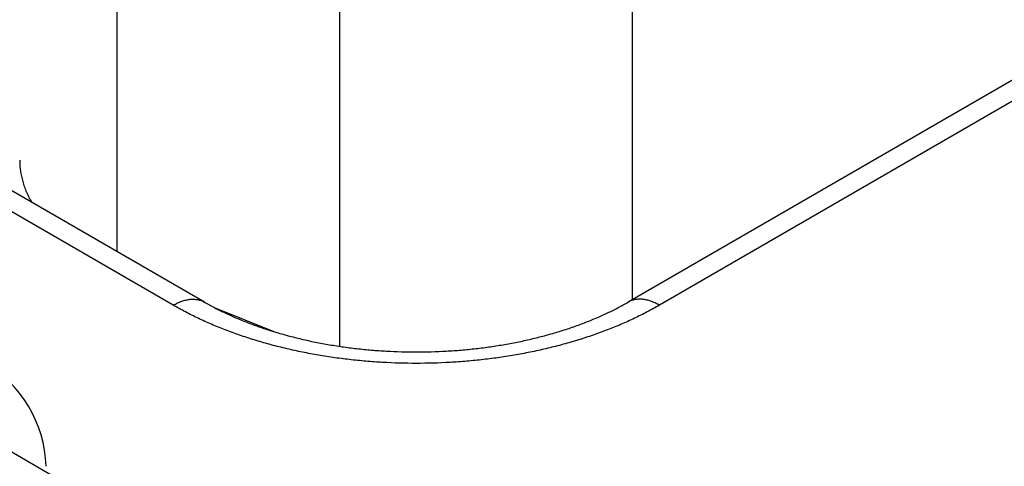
# Model space of a CAD drawing. Header units: inches. Extents: x 0 to 34, y 0 to 22.
# Tile 45 of 78: x 23.782 to 24.257, y 16.602 to 16.817. Entities that reach past the tile are written whole.
import ezdxf

# ---------------------------------------------------------------- set-up
doc = ezdxf.new("R2010")
doc.units = ezdxf.units.IN
doc.header["$LTSCALE"] = 1.87
doc.header["$MEASUREMENT"] = 0
doc.layers.get('0').update_dxf_attribs({"linetype": 'CONTINUOUS'})

msp = doc.modelspace()

# ---------------------------------------------------------------- linework, layer by layer
at = {"color": 7, "linetype": 'CONTINUOUS'}
for p, q in [((22.19829, 17.52121), (24.79352, 16.02276)), ((24.45519, 16.90007), (24.07548, 16.68083)), ((24.4702, 16.89859), (24.09048, 16.67934)), ((23.82938, 16.70508), (23.82938, 16.88656)), ((24.07756, 16.68203), (24.07756, 16.8503)), ((23.93668, 16.65954), (23.93668, 16.84318)), ((23.85639, 16.67934), (23.73547, 16.74916)), ((23.87139, 16.68083), (23.75047, 16.75064)), ((23.87609, 16.67825), (23.90478, 16.66666))]:
    msp.add_line(p, q, dxfattribs=at)
msp.add_arc((23.73519, 16.60003), 0.06, 1.7319, 59.9984, dxfattribs=at)
for points, knots in [([(23.78247, 16.74917), (23.78247, 16.7483), (23.78253, 16.74657), (23.78281, 16.74398), (23.78327, 16.74139), (23.78391, 16.73882), (23.78473, 16.73627), (23.78574, 16.73374), (23.78692, 16.73124), (23.78781, 16.7296), (23.78829, 16.72879)], [0, 0, 0, 0, 0.12098, 0.242361, 0.364539, 0.487895, 0.612793, 0.739573, 0.868547, 1, 1, 1, 1]), ([(23.85639, 16.67934), (23.85706, 16.67973), (23.85841, 16.68044), (23.86047, 16.68128), (23.8625, 16.68187), (23.86447, 16.6822), (23.86606, 16.68226), (23.86729, 16.68217), (23.86817, 16.68203), (23.86902, 16.68183), (23.86985, 16.68156), (23.87064, 16.68123), (23.87114, 16.68097), (23.87139, 16.68083)], [0, 0, 0, 0, 0.148569, 0.289427, 0.422615, 0.548501, 0.667827, 0.72541, 0.781814, 0.837244, 0.891923, 0.946091, 1, 1, 1, 1]), ([(24.09048, 16.67934), (24.0898, 16.67973), (24.08845, 16.68044), (24.08639, 16.68128), (24.08437, 16.68187), (24.0824, 16.6822), (24.0808, 16.68226), (24.07958, 16.68217), (24.0787, 16.68203), (24.07784, 16.68183), (24.07702, 16.68156), (24.07623, 16.68123), (24.07572, 16.68097), (24.07548, 16.68083)], [0, 0, 0, 0, 0.148569, 0.289427, 0.422615, 0.548501, 0.667827, 0.72541, 0.781814, 0.837244, 0.891923, 0.946091, 1, 1, 1, 1]), ([(24.09048, 16.67934), (24.08854, 16.67822), (24.08457, 16.67604), (24.07842, 16.67298), (24.07201, 16.6701), (24.06537, 16.6674), (24.0585, 16.66489), (24.05144, 16.66258), (24.04418, 16.66048), (24.03675, 16.65858), (24.02918, 16.65689), (24.02146, 16.65542), (24.01364, 16.65417), (24.00571, 16.65315), (23.99771, 16.65234), (23.98695, 16.65158), (23.97343, 16.6512), (23.95991, 16.65158), (23.94915, 16.65234), (23.94115, 16.65315), (23.93323, 16.65417), (23.9254, 16.65542), (23.91769, 16.65689), (23.91011, 16.65858), (23.90268, 16.66048), (23.89543, 16.66258), (23.88836, 16.66489), (23.8815, 16.6674), (23.87485, 16.6701), (23.86845, 16.67298), (23.8623, 16.67604), (23.85832, 16.67822), (23.85639, 16.67934)], [0, 0, 0, 0, 0.027597, 0.055844, 0.084717, 0.114188, 0.144225, 0.174793, 0.205853, 0.237364, 0.269281, 0.301559, 0.334149, 0.367002, 0.400067, 0.433291, 0.5, 0.566709, 0.599933, 0.632998, 0.665851, 0.698441, 0.730719, 0.762636, 0.794147, 0.825207, 0.855775, 0.885812, 0.915283, 0.944156, 0.972403, 1, 1, 1, 1]), ([(23.87139, 16.68083), (23.87299, 16.6799), (23.87629, 16.67809), (23.88143, 16.67554), (23.88685, 16.67311), (23.89252, 16.67081), (23.89843, 16.66867), (23.90455, 16.66667), (23.91088, 16.66485), (23.91738, 16.6632), (23.92403, 16.66172), (23.93083, 16.66044), (23.93775, 16.65934), (23.94477, 16.65844), (23.95186, 16.65773), (23.96142, 16.65706), (23.97343, 16.65672), (23.98544, 16.65706), (23.995, 16.65773), (24.0021, 16.65844), (24.00912, 16.65934), (24.01603, 16.66044), (24.02283, 16.66172), (24.02949, 16.6632), (24.03599, 16.66485), (24.04231, 16.66667), (24.04843, 16.66867), (24.05434, 16.67081), (24.06001, 16.67311), (24.06543, 16.67554), (24.07058, 16.67809), (24.07388, 16.6799), (24.07548, 16.68083)], [0, 0, 0, 0, 0.026154, 0.053279, 0.081317, 0.110207, 0.139886, 0.170291, 0.20136, 0.233027, 0.265227, 0.297895, 0.330965, 0.36437, 0.398044, 0.431919, 0.5, 0.568081, 0.601956, 0.63563, 0.669035, 0.702105, 0.734773, 0.766973, 0.79864, 0.829709, 0.860114, 0.889793, 0.918683, 0.946721, 0.973846, 1, 1, 1, 1])]:
    msp.add_open_spline(points, degree=3, knots=knots, dxfattribs=at)

doc.saveas('drawing.dxf')
